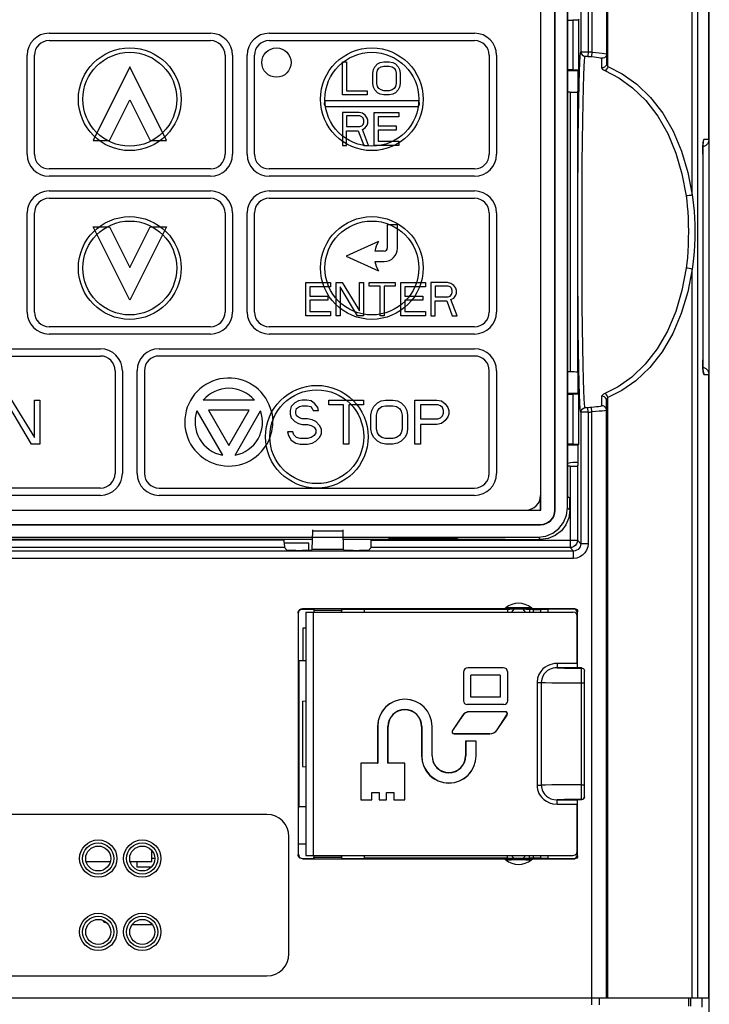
# Model space of a CAD drawing. Extents: x 31 to 410, y 32 to 287.
# Tile 13 of 41: x 93 to 112, y 197 to 224. Entities that reach past the tile are written whole.
import ezdxf

# ---------------------------------------------------------------- set-up
doc = ezdxf.new("R2010")
doc.units = 0
doc.header["$LTSCALE"] = 23.1
doc.layers.get('0').update_dxf_attribs({"linetype": 'CONTINUOUS'})
for name, color, linetype in [('ALL_AXIS', 7, 'CONTINUOUS'), ('ALL_CURVE', 7, 'CONTINUOUS'), ('ALL_FEATURES', 7, 'CONTINUOUS')]:
    doc.layers.add(name, color=color, linetype=linetype)

msp = doc.modelspace()

# ---------------------------------------------------------------- linework, layer by layer
at = {"color": 7, "linetype": 'CONTINUOUS'}
for p, q in [((101.027, 209.931), (100.361, 209.931)), ((101.027, 209.73), (101.027, 209.931)), ((100.867, 207.611), (100.867, 206.721)), ((100.947, 207.611), (100.867, 207.611))]:
    msp.add_line(p, q, dxfattribs=at)
at = {"layer": 'ALL_AXIS', "color": 7, "linetype": 'CONTINUOUS'}
for p, q in [((101.167, 208.131), (101.167, 208.091)), ((101.927, 208.131), (101.927, 208.091)), ((100.747, 201.731), (100.947, 201.731)), ((101.167, 201.331), (101.167, 201.371)), ((101.927, 201.331), (101.927, 201.371)), ((96.827, 201.331), (96.747, 201.331))]:
    msp.add_line(p, q, dxfattribs=at)
for centre, radius, start, end in [((108.347, 210.931), 1.2, 88.7008, 102.2056), ((106.747, 207.971), 0.2, 125.7985, 156.4218), ((106.747, 207.971), 0.2, 23.5782, 54.2015), ((106.747, 201.491), 0.2, 203.5782, 234.2015), ((106.747, 201.491), 0.2, 305.7985, 336.4218), ((95.547, 199.731), 0.16, 213.0244, 260.0755)]:
    msp.add_arc(centre, radius, start, end, dxfattribs=at)
at = {"layer": 'ALL_CURVE', "color": 40, "linetype": 'CONTINUOUS'}
for p, q in [((93.947, 223.831), (98.347, 223.831)), ((93.947, 223.631), (98.347, 223.631)), ((99.947, 223.831), (105.547, 223.831)), ((99.947, 223.631), (105.547, 223.631)), ((93.347, 220.531), (93.347, 223.231)), ((93.547, 220.531), (93.547, 223.231)), ((98.747, 223.231), (98.747, 220.531)), ((98.947, 223.231), (98.947, 220.531)), ((99.347, 220.531), (99.347, 223.231)), ((99.547, 220.531), (99.547, 223.231)), ((105.947, 223.231), (105.947, 220.531)), ((106.147, 223.231), (106.147, 220.531)), ((96.147, 222.911), (95.147, 220.911)), ((97.147, 220.911), (96.147, 222.911)), ((101.947, 222.151), (101.947, 223.051)), ((101.947, 223.051), (102.059, 223.051)), ((102.059, 223.051), (102.059, 222.265)), ((102.772, 222.744), (102.791, 222.84)), ((102.791, 222.84), (102.828, 222.917)), ((102.828, 222.917), (102.903, 222.993)), ((102.884, 222.744), (102.903, 222.821)), ((102.903, 222.993), (102.978, 223.031)), ((102.903, 222.821), (102.941, 222.878)), ((102.941, 222.878), (102.997, 222.917)), ((102.978, 223.031), (103.072, 223.051)), ((102.997, 222.917), (103.072, 222.936)), ((103.072, 223.051), (103.222, 223.051)), ((103.072, 222.936), (103.222, 222.936)), ((103.222, 223.051), (103.316, 223.031)), ((103.222, 222.936), (103.297, 222.917)), ((103.297, 222.917), (103.353, 222.878)), ((103.316, 223.031), (103.391, 222.993)), ((103.353, 222.878), (103.391, 222.821)), ((103.391, 222.993), (103.466, 222.917)), ((103.391, 222.821), (103.409, 222.744)), ((103.466, 222.917), (103.503, 222.84)), ((103.503, 222.84), (103.522, 222.744)), ((102.772, 222.457), (102.772, 222.744)), ((102.884, 222.457), (102.884, 222.744)), ((103.409, 222.744), (103.409, 222.457)), ((103.522, 222.744), (103.522, 222.457)), ((102.791, 222.361), (102.772, 222.457)), ((102.828, 222.285), (102.791, 222.361)), ((102.903, 222.208), (102.828, 222.285)), ((102.903, 222.38), (102.884, 222.457)), ((102.941, 222.323), (102.903, 222.38)), ((102.997, 222.285), (102.941, 222.323)), ((103.072, 222.265), (102.997, 222.285)), ((103.297, 222.285), (103.222, 222.265)), ((103.353, 222.323), (103.297, 222.285)), ((103.391, 222.38), (103.353, 222.323)), ((103.409, 222.457), (103.391, 222.38)), ((103.466, 222.285), (103.391, 222.208)), ((103.503, 222.361), (103.466, 222.285)), ((103.522, 222.457), (103.503, 222.361)), ((95.594, 220.911), (96.147, 222.016)), ((96.147, 222.016), (96.7, 220.911)), ((102.622, 222.151), (101.947, 222.151)), ((102.059, 222.265), (102.622, 222.265)), ((102.622, 222.265), (102.622, 222.151)), ((102.978, 222.17), (102.903, 222.208)), ((103.072, 222.151), (102.978, 222.17)), ((103.222, 222.265), (103.072, 222.265)), ((103.222, 222.151), (103.072, 222.151)), ((103.316, 222.17), (103.222, 222.151)), ((103.391, 222.208), (103.316, 222.17)), ((103.967, 221.991), (101.527, 221.991)), ((101.527, 221.831), (103.967, 221.831)), ((101.947, 221.671), (101.947, 220.771)), ((102.397, 221.671), (101.947, 221.671)), ((102.059, 221.575), (102.059, 221.288)), ((102.416, 221.575), (102.059, 221.575)), ((102.491, 221.651), (102.397, 221.671)), ((102.472, 221.556), (102.416, 221.575)), ((102.509, 221.517), (102.472, 221.556)), ((102.566, 221.594), (102.491, 221.651)), ((102.528, 221.46), (102.509, 221.517)), ((102.622, 221.517), (102.566, 221.594)), ((102.641, 221.46), (102.622, 221.517)), ((102.809, 220.771), (102.809, 221.671)), ((102.809, 221.671), (103.484, 221.671)), ((102.922, 221.556), (102.922, 221.307)), ((103.484, 221.556), (102.922, 221.556)), ((103.484, 221.671), (103.484, 221.556)), ((102.059, 221.288), (102.416, 221.288)), ((102.416, 221.288), (102.472, 221.307)), ((102.472, 221.307), (102.509, 221.345)), ((102.491, 221.211), (102.566, 221.249)), ((102.659, 220.771), (102.491, 221.211)), ((102.509, 221.345), (102.528, 221.402)), ((102.528, 221.402), (102.528, 221.46)), ((102.566, 221.249), (102.622, 221.326)), ((102.622, 221.326), (102.641, 221.383)), ((102.641, 221.383), (102.641, 221.46)), ((102.922, 221.307), (103.409, 221.307)), ((103.409, 221.307), (103.409, 221.192)), ((102.059, 220.771), (102.059, 221.173)), ((102.059, 221.173), (102.378, 221.173)), ((102.378, 221.173), (102.528, 220.77)), ((102.922, 221.192), (102.922, 220.885)), ((103.409, 221.192), (102.922, 221.192)), ((95.147, 220.911), (95.594, 220.911)), ((96.7, 220.911), (97.147, 220.911)), ((101.947, 220.771), (102.059, 220.771)), ((102.528, 220.771), (102.659, 220.771)), ((103.484, 220.771), (102.809, 220.771)), ((102.922, 220.885), (103.484, 220.885)), ((103.484, 220.885), (103.484, 220.771)), ((98.347, 220.131), (93.947, 220.131)), ((105.547, 220.131), (99.947, 220.131)), ((98.347, 219.931), (93.947, 219.931)), ((105.547, 219.931), (99.947, 219.931)), ((93.947, 219.531), (98.347, 219.531)), ((93.947, 219.331), (98.347, 219.331)), ((99.947, 219.531), (105.547, 219.531)), ((99.947, 219.331), (105.547, 219.331)), ((93.347, 216.231), (93.347, 218.931)), ((93.547, 216.231), (93.547, 218.931)), ((98.747, 218.931), (98.747, 216.231)), ((98.947, 218.931), (98.947, 216.231)), ((99.347, 216.231), (99.347, 218.931)), ((99.547, 216.231), (99.547, 218.931)), ((105.947, 218.931), (105.947, 216.231)), ((106.147, 218.931), (106.147, 216.231)), ((96.147, 216.551), (95.147, 218.551)), ((95.147, 218.551), (95.594, 218.551)), ((95.594, 218.551), (96.147, 217.445)), ((96.147, 217.445), (96.7, 218.551)), ((97.147, 218.551), (96.147, 216.551)), ((96.7, 218.551), (97.147, 218.551)), ((103.167, 218.611), (103.167, 217.971)), ((103.447, 218.611), (103.167, 218.611)), ((103.447, 217.971), (103.447, 218.611)), ((102.927, 218.151), (102.047, 217.751)), ((102.047, 217.751), (102.927, 217.351)), ((103.087, 217.891), (102.832, 217.891)), ((102.832, 217.611), (103.087, 217.611)), ((100.947, 216.131), (100.947, 217.031)), ((100.947, 217.031), (101.622, 217.031)), ((101.059, 216.916), (101.059, 216.667)), ((101.622, 216.916), (101.059, 216.916)), ((101.622, 217.031), (101.622, 216.916)), ((101.772, 216.131), (101.772, 217.031)), ((101.772, 217.031), (101.941, 217.031)), ((101.884, 216.916), (101.884, 216.131)), ((102.353, 216.131), (101.884, 216.916)), ((101.941, 217.031), (102.409, 216.265)), ((102.409, 216.265), (102.409, 217.031)), ((102.409, 217.031), (102.522, 217.031)), ((102.522, 217.031), (102.522, 216.131)), ((102.672, 216.935), (102.672, 217.031)), ((102.672, 217.031), (103.384, 217.031)), ((102.972, 216.935), (102.672, 216.935)), ((102.972, 216.131), (102.972, 216.935)), ((103.084, 216.935), (103.084, 216.131)), ((103.384, 216.935), (103.084, 216.935)), ((103.384, 217.031), (103.384, 216.935)), ((103.534, 216.131), (103.534, 217.031)), ((103.534, 217.031), (104.209, 217.031)), ((103.647, 216.916), (103.647, 216.667)), ((104.209, 216.916), (103.647, 216.916)), ((104.209, 217.031), (104.209, 216.916)), ((104.359, 217.031), (104.359, 216.131)), ((104.809, 217.031), (104.359, 217.031)), ((104.472, 216.935), (104.472, 216.648)), ((104.828, 216.935), (104.472, 216.935)), ((104.903, 217.011), (104.809, 217.031)), ((104.884, 216.916), (104.828, 216.935)), ((104.922, 216.877), (104.884, 216.916)), ((104.978, 216.954), (104.903, 217.011)), ((105.034, 216.877), (104.978, 216.954)), ((101.059, 216.667), (101.547, 216.667)), ((101.547, 216.667), (101.547, 216.552)), ((103.647, 216.667), (104.134, 216.667)), ((104.134, 216.667), (104.134, 216.552)), ((104.472, 216.648), (104.828, 216.648)), ((104.828, 216.648), (104.884, 216.667)), ((104.884, 216.667), (104.922, 216.705)), ((104.941, 216.82), (104.922, 216.877)), ((104.922, 216.705), (104.941, 216.762)), ((104.941, 216.762), (104.941, 216.82)), ((104.978, 216.609), (105.034, 216.686)), ((105.053, 216.82), (105.034, 216.877)), ((105.034, 216.686), (105.053, 216.743)), ((105.053, 216.743), (105.053, 216.82)), ((101.059, 216.552), (101.059, 216.245)), ((101.547, 216.552), (101.059, 216.552)), ((103.647, 216.552), (103.647, 216.245)), ((104.134, 216.552), (103.647, 216.552)), ((104.472, 216.131), (104.472, 216.533)), ((104.472, 216.533), (104.791, 216.533)), ((104.791, 216.533), (104.941, 216.131)), ((104.903, 216.571), (104.978, 216.609)), ((105.072, 216.131), (104.903, 216.571)), ((101.622, 216.131), (100.947, 216.131)), ((101.059, 216.245), (101.622, 216.245)), ((101.622, 216.245), (101.622, 216.131)), ((101.884, 216.131), (101.772, 216.131)), ((102.522, 216.131), (102.353, 216.131)), ((103.084, 216.131), (102.972, 216.131)), ((104.209, 216.131), (103.534, 216.131)), ((103.647, 216.245), (104.209, 216.245)), ((104.209, 216.245), (104.209, 216.131)), ((104.359, 216.131), (104.472, 216.131)), ((104.941, 216.131), (105.072, 216.131)), ((98.347, 215.831), (93.947, 215.831)), ((105.547, 215.831), (99.947, 215.831)), ((98.347, 215.631), (93.947, 215.631)), ((105.547, 215.631), (99.947, 215.631)), ((86.747, 215.231), (95.347, 215.231)), ((86.747, 215.031), (95.347, 215.031)), ((96.947, 215.231), (105.547, 215.231)), ((105.547, 215.031), (96.947, 215.031)), ((95.747, 214.631), (95.747, 211.831)), ((95.947, 214.631), (95.947, 211.831)), ((96.347, 211.831), (96.347, 214.631)), ((96.547, 214.631), (96.547, 211.831)), ((105.947, 211.831), (105.947, 214.631)), ((106.147, 214.631), (106.147, 211.831)), ((92.922, 213.831), (93.547, 212.809)), ((93.547, 212.809), (93.547, 213.831)), ((93.547, 213.831), (93.697, 213.831)), ((93.697, 213.831), (93.697, 212.631)), ((99.544, 213.831), (98.149, 213.831)), ((100.647, 213.754), (100.547, 213.652)), ((100.747, 213.805), (100.647, 213.754)), ((100.847, 213.831), (100.747, 213.805)), ((100.972, 213.831), (100.847, 213.831)), ((101.097, 213.805), (100.972, 213.831)), ((101.197, 213.728), (101.097, 213.805)), ((101.272, 213.626), (101.197, 213.728)), ((101.572, 213.703), (101.572, 213.831)), ((101.572, 213.831), (102.522, 213.831)), ((101.972, 213.703), (101.572, 213.703)), ((101.972, 212.631), (101.972, 213.703)), ((102.122, 213.703), (102.122, 212.631)), ((102.522, 213.703), (102.122, 213.703)), ((102.522, 213.831), (102.522, 213.703)), ((102.797, 213.652), (102.897, 213.754)), ((102.897, 213.754), (102.997, 213.805)), ((102.997, 213.805), (103.122, 213.831)), ((103.122, 213.831), (103.322, 213.831)), ((103.322, 213.831), (103.447, 213.805)), ((103.447, 213.805), (103.547, 213.754)), ((103.547, 213.754), (103.647, 213.652)), ((103.922, 212.631), (103.922, 213.831)), ((103.922, 213.831), (104.522, 213.831)), ((104.072, 213.703), (104.072, 213.32)), ((104.547, 213.703), (104.072, 213.703)), ((104.522, 213.831), (104.647, 213.805)), ((104.622, 213.677), (104.547, 213.703)), ((104.647, 213.805), (104.747, 213.728)), ((104.747, 213.728), (104.822, 213.626)), ((93.472, 212.631), (92.847, 213.677)), ((97.978, 213.535), (98.676, 212.327)), ((98.293, 213.551), (98.847, 212.591)), ((99.401, 213.551), (98.293, 213.551)), ((98.847, 212.591), (99.401, 213.551)), ((99.018, 212.327), (99.715, 213.535)), ((100.547, 213.652), (100.522, 213.55)), ((100.522, 213.55), (100.522, 213.448)), ((100.522, 213.448), (100.547, 213.345)), ((100.672, 213.524), (100.697, 213.601)), ((100.672, 213.473), (100.672, 213.524)), ((100.697, 213.397), (100.672, 213.473)), ((100.697, 213.601), (100.772, 213.652)), ((100.772, 213.652), (100.847, 213.677)), ((100.847, 213.677), (100.997, 213.677)), ((100.997, 213.677), (101.072, 213.652)), ((101.072, 213.652), (101.122, 213.601)), ((101.122, 213.601), (101.147, 213.55)), ((101.147, 213.55), (101.297, 213.55)), ((101.297, 213.55), (101.272, 213.626)), ((102.722, 213.422), (102.747, 213.55)), ((102.722, 213.039), (102.722, 213.422)), ((102.747, 213.55), (102.797, 213.652)), ((102.872, 213.422), (102.897, 213.524)), ((102.872, 213.039), (102.872, 213.422)), ((102.897, 213.524), (102.947, 213.601)), ((102.947, 213.601), (103.022, 213.652)), ((103.022, 213.652), (103.122, 213.677)), ((103.122, 213.677), (103.322, 213.677)), ((103.322, 213.677), (103.422, 213.652)), ((103.422, 213.652), (103.497, 213.601)), ((103.497, 213.601), (103.547, 213.524)), ((103.547, 213.524), (103.572, 213.422)), ((103.572, 213.422), (103.572, 213.039)), ((103.647, 213.652), (103.697, 213.55)), ((103.697, 213.55), (103.722, 213.422)), ((103.722, 213.422), (103.722, 213.039)), ((104.672, 213.626), (104.622, 213.677)), ((104.697, 213.55), (104.672, 213.626)), ((104.672, 213.397), (104.697, 213.473)), ((104.697, 213.473), (104.697, 213.55)), ((104.822, 213.626), (104.847, 213.55)), ((104.847, 213.448), (104.822, 213.371)), ((104.847, 213.55), (104.847, 213.448)), ((100.547, 213.345), (100.647, 213.243)), ((100.647, 213.243), (100.747, 213.192)), ((100.772, 213.345), (100.697, 213.397)), ((100.747, 213.192), (100.847, 213.167)), ((100.847, 213.32), (100.772, 213.345)), ((100.997, 213.32), (100.847, 213.32)), ((100.847, 213.167), (100.997, 213.167)), ((101.122, 213.294), (100.997, 213.32)), ((100.997, 213.167), (101.097, 213.141)), ((101.222, 213.243), (101.122, 213.294)), ((101.322, 213.141), (101.222, 213.243)), ((104.072, 213.32), (104.547, 213.32)), ((104.072, 213.167), (104.072, 212.631)), ((104.522, 213.167), (104.072, 213.167)), ((104.647, 213.192), (104.522, 213.167)), ((104.547, 213.32), (104.622, 213.345)), ((104.622, 213.345), (104.672, 213.397)), ((104.747, 213.269), (104.647, 213.192)), ((104.822, 213.371), (104.747, 213.269)), ((100.447, 212.962), (100.472, 212.86)), ((100.597, 212.962), (100.447, 212.962)), ((100.622, 212.886), (100.597, 212.962)), ((100.697, 212.809), (100.622, 212.886)), ((101.097, 213.141), (101.172, 213.09)), ((101.172, 213.09), (101.222, 213.014)), ((101.222, 212.937), (101.172, 212.86)), ((101.222, 213.014), (101.222, 212.937)), ((101.372, 213.039), (101.322, 213.141)), ((101.322, 212.809), (101.372, 212.911)), ((101.372, 212.911), (101.372, 213.039)), ((102.747, 212.911), (102.722, 213.039)), ((102.797, 212.809), (102.747, 212.911)), ((102.897, 212.937), (102.872, 213.039)), ((102.947, 212.86), (102.897, 212.937)), ((103.547, 212.937), (103.497, 212.86)), ((103.572, 213.039), (103.547, 212.937)), ((103.697, 212.911), (103.647, 212.809)), ((103.722, 213.039), (103.697, 212.911)), ((93.697, 212.631), (93.472, 212.631)), ((100.472, 212.86), (100.547, 212.733)), ((100.547, 212.733), (100.672, 212.656)), ((100.672, 212.656), (100.797, 212.631)), ((100.797, 212.784), (100.697, 212.809)), ((100.997, 212.784), (100.797, 212.784)), ((100.797, 212.631), (100.997, 212.631)), ((101.097, 212.809), (100.997, 212.784)), ((100.997, 212.631), (101.122, 212.656)), ((101.172, 212.86), (101.097, 212.809)), ((101.122, 212.656), (101.222, 212.707)), ((101.222, 212.707), (101.322, 212.809)), ((102.122, 212.631), (101.972, 212.631)), ((102.897, 212.707), (102.797, 212.809)), ((102.997, 212.656), (102.897, 212.707)), ((103.022, 212.809), (102.947, 212.86)), ((103.122, 212.631), (102.997, 212.656)), ((103.122, 212.784), (103.022, 212.809)), ((103.322, 212.784), (103.122, 212.784)), ((103.322, 212.631), (103.122, 212.631)), ((103.422, 212.809), (103.322, 212.784)), ((103.447, 212.656), (103.322, 212.631)), ((103.497, 212.86), (103.422, 212.809)), ((103.547, 212.707), (103.447, 212.656)), ((103.647, 212.809), (103.547, 212.707)), ((104.072, 212.631), (103.922, 212.631)), ((95.347, 211.431), (86.747, 211.431)), ((96.947, 211.431), (105.547, 211.431)), ((95.347, 211.231), (86.747, 211.231)), ((105.547, 211.231), (96.947, 211.231))]:
    msp.add_line(p, q, dxfattribs=at)
for points in [[(101.468, 221.965), (101.467, 221.964), (101.465, 221.962), (101.464, 221.96), (101.462, 221.958), (101.461, 221.956), (101.46, 221.954), (101.459, 221.952), (101.457, 221.95), (101.456, 221.948), (101.455, 221.946), (101.454, 221.944), (101.453, 221.942), (101.452, 221.94), (101.452, 221.938), (101.451, 221.936), (101.45, 221.934), (101.45, 221.932), (101.449, 221.929), (101.449, 221.927), (101.448, 221.925), (101.448, 221.923), (101.447, 221.921), (101.447, 221.918), (101.447, 221.916), (101.447, 221.914), (101.447, 221.912), (101.447, 221.909), (101.447, 221.907), (101.447, 221.905), (101.447, 221.903), (101.447, 221.901), (101.448, 221.898), (101.448, 221.896), (101.449, 221.894), (101.449, 221.892), (101.45, 221.89), (101.45, 221.887), (101.451, 221.885), (101.452, 221.883), (101.452, 221.881), (101.453, 221.879), (101.454, 221.877), (101.455, 221.875), (101.456, 221.873), (101.457, 221.871), (101.458, 221.869), (101.46, 221.867), (101.461, 221.865), (101.462, 221.863), (101.464, 221.862), (101.465, 221.86), (101.467, 221.858), (101.468, 221.856), (101.47, 221.855), (101.471, 221.853), (101.473, 221.851), (101.475, 221.85), (101.477, 221.848), (101.478, 221.847), (101.48, 221.846)], [(104.013, 221.846), (104.015, 221.847), (104.017, 221.848), (104.019, 221.85), (104.021, 221.851), (104.022, 221.853), (104.024, 221.855), (104.026, 221.856), (104.027, 221.858), (104.029, 221.86), (104.03, 221.862), (104.031, 221.863), (104.033, 221.865), (104.034, 221.867), (104.035, 221.869), (104.036, 221.871), (104.037, 221.873), (104.038, 221.875), (104.039, 221.877), (104.04, 221.879), (104.041, 221.881), (104.042, 221.883), (104.043, 221.885), (104.043, 221.887), (104.044, 221.89), (104.045, 221.892), (104.045, 221.894), (104.045, 221.896), (104.046, 221.898), (104.046, 221.901), (104.046, 221.903), (104.047, 221.905), (104.047, 221.907), (104.047, 221.909), (104.047, 221.912), (104.047, 221.914), (104.047, 221.916), (104.046, 221.918), (104.046, 221.921), (104.046, 221.923), (104.045, 221.925), (104.045, 221.927), (104.045, 221.929), (104.044, 221.932), (104.043, 221.934), (104.043, 221.936), (104.042, 221.938), (104.041, 221.94), (104.04, 221.942), (104.039, 221.944), (104.038, 221.946), (104.037, 221.948), (104.036, 221.95), (104.035, 221.952), (104.034, 221.954), (104.032, 221.956), (104.031, 221.958), (104.03, 221.96), (104.028, 221.962), (104.027, 221.964), (104.025, 221.965)], [(100.016, 213.499), (100.019, 213.488), (100.021, 213.477), (100.024, 213.466), (100.026, 213.455), (100.028, 213.444), (100.03, 213.433), (100.031, 213.422), (100.033, 213.411), (100.035, 213.401), (100.036, 213.39), (100.038, 213.379), (100.039, 213.369), (100.04, 213.358), (100.041, 213.347), (100.042, 213.337), (100.043, 213.326), (100.044, 213.316), (100.045, 213.305), (100.045, 213.295), (100.046, 213.284), (100.046, 213.274)], [(99.967, 212.801), (99.963, 212.791), (99.96, 212.781), (99.956, 212.772), (99.952, 212.762), (99.947, 212.752), (99.943, 212.743), (99.939, 212.733), (99.934, 212.723), (99.93, 212.713), (99.925, 212.704), (99.92, 212.694), (99.915, 212.684), (99.91, 212.675), (99.905, 212.665), (99.9, 212.655), (99.895, 212.646), (99.889, 212.636), (99.884, 212.626), (99.878, 212.617), (99.872, 212.607), (99.866, 212.598)]]:
    msp.add_lwpolyline(points, dxfattribs=at)
msp.add_circle((100.147, 223.031), 0.4, dxfattribs=at)
for centre, radius, start, end in [((93.947, 223.231), 0.6, 90, 180), ((93.947, 223.231), 0.4, 90, 180), ((98.347, 223.231), 0.6, 0, 90), ((98.347, 223.231), 0.4, 0, 90), ((99.947, 223.231), 0.6, 90, 180), ((99.947, 223.231), 0.4, 90, 180), ((105.547, 223.231), 0.6, 0, 90), ((105.547, 223.231), 0.4, 0, 90), ((101.527, 221.911), 0.08, 90, 136.8189), ((101.527, 221.911), 0.08, 234.4163, 270), ((103.967, 221.911), 0.08, 43.1811, 90), ((103.967, 221.911), 0.08, 270, 305.5837), ((93.947, 220.531), 0.6, 180, 270), ((93.947, 220.531), 0.4, 180, 270), ((98.347, 220.531), 0.6, 270, 360), ((98.347, 220.531), 0.4, 270, 360), ((99.947, 220.531), 0.6, 180, 270), ((99.947, 220.531), 0.4, 180, 270), ((105.547, 220.531), 0.6, 270, 360), ((105.547, 220.531), 0.4, 270, 360), ((93.947, 218.931), 0.6, 90, 180), ((93.947, 218.931), 0.4, 90, 180), ((98.347, 218.931), 0.6, 0, 90), ((98.347, 218.931), 0.4, 0, 90), ((99.947, 218.931), 0.6, 90, 180), ((99.947, 218.931), 0.4, 90, 180), ((105.547, 218.931), 0.6, 0, 90), ((105.547, 218.931), 0.4, 0, 90), ((103.62, 217.751), 0.8, 150, 169.9213), ((103.087, 217.971), 0.36, 270, 360), ((103.087, 217.971), 0.08, 270, 360), ((103.62, 217.751), 0.8, 190.0787, 210), ((93.947, 216.231), 0.6, 180, 270), ((93.947, 216.231), 0.4, 180, 270), ((98.347, 216.231), 0.6, 270, 360), ((98.347, 216.231), 0.4, 270, 360), ((99.947, 216.231), 0.6, 180, 270), ((99.947, 216.231), 0.4, 180, 270), ((105.547, 216.231), 0.6, 270, 360), ((105.547, 216.231), 0.4, 270, 360), ((95.347, 214.631), 0.6, 0, 90), ((95.347, 214.631), 0.4, 0, 90), ((96.947, 214.631), 0.6, 90, 180), ((96.947, 214.631), 0.4, 90, 180), ((105.547, 214.631), 0.6, 0, 90), ((105.547, 214.631), 0.4, 0, 90), ((98.847, 213.231), 1.2, 12.9078, 328.1675), ((98.847, 213.231), 0.92, 40.7057, 139.2943), ((98.847, 213.231), 0.92, 160.7057, 259.2943), ((98.847, 213.231), 0.92, 280.7057, 19.2943), ((98.847, 213.231), 1.2, 339.007, 2.0683), ((95.347, 211.831), 0.6, 270, 360), ((95.347, 211.831), 0.4, 270, 360), ((96.947, 211.831), 0.6, 180, 270), ((96.947, 211.831), 0.4, 180, 270), ((105.547, 211.831), 0.6, 270, 360), ((105.547, 211.831), 0.4, 270, 360)]:
    msp.add_arc(centre, radius, start, end, dxfattribs=at)
at = {"layer": 'ALL_FEATURES', "color": 7, "linetype": 'CONTINUOUS'}
for p, q in [((107.35, 210.827), (107.35, 245.234)), ((107.736, 210.831), (107.736, 245.231)), ((107.747, 210.831), (107.747, 245.231)), ((108.083, 210.895), (108.083, 245.166)), ((109.147, 245.211), (109.147, 223.001)), ((111.936, 220.931), (111.936, 245.347)), ((111.947, 156.531), (111.947, 245.347)), ((108.094, 211.205), (108.094, 225.656)), ((108.394, 224.19), (108.23, 224.19)), ((108.373, 224.211), (108.394, 224.19)), ((108.394, 222.832), (108.394, 224.19)), ((108.094, 222.811), (108.373, 222.811)), ((108.23, 222.832), (108.394, 222.832)), ((108.373, 222.811), (108.394, 222.832)), ((108.373, 222.251), (108.373, 222.811)), ((108.15, 222.225), (108.094, 222.225)), ((108.35, 222.228), (108.373, 222.251)), ((111.947, 221.331), (111.936, 221.33)), ((111.767, 220.531), (111.767, 214.931)), ((108.15, 214.597), (108.094, 214.597)), ((108.35, 214.593), (108.34, 214.594)), ((108.373, 214.57), (108.35, 214.593)), ((108.373, 214.011), (108.373, 214.57)), ((111.936, 197.531), (111.936, 214.531)), ((108.373, 214.011), (108.094, 214.011)), ((108.394, 213.99), (108.23, 213.99)), ((108.373, 214.011), (108.394, 213.99)), ((108.394, 212.632), (108.394, 213.99)), ((111.947, 214.131), (111.936, 214.131)), ((109.147, 197.531), (109.147, 213.821)), ((108.094, 212.611), (108.373, 212.611)), ((108.23, 212.632), (108.394, 212.632)), ((108.373, 212.611), (108.394, 212.632)), ((108.373, 212.051), (108.373, 212.611)), ((108.15, 212.025), (108.094, 212.025)), ((108.35, 212.028), (108.373, 212.051)), ((107.347, 210.831), (107.347, 211.231)), ((108.094, 211.205), (108.147, 211.152)), ((108.147, 210.83), (108.147, 211.152)), ((84.943, 210.827), (107.35, 210.827)), ((106.947, 210.831), (107.347, 210.831)), ((107.35, 210.827), (107.347, 210.831)), ((84.947, 210.441), (107.347, 210.441)), ((84.947, 210.431), (107.347, 210.431)), ((101.124, 209.762), (101.14, 210.264)), ((101.954, 210.264), (101.969, 209.762)), ((85.011, 210.095), (107.283, 210.095)), ((101.133, 210.032), (91.161, 210.032)), ((100.361, 209.946), (100.361, 210.032)), ((106.384, 210.032), (101.961, 210.032)), ((103.212, 210.037), (103.214, 210.056)), ((103.212, 210.037), (105.081, 210.037)), ((103.214, 210.056), (105.08, 210.056)), ((105.08, 210.056), (105.081, 210.037)), ((106.384, 210.032), (106.387, 210.031)), ((106.387, 210.031), (107.347, 210.031)), ((100.439, 209.732), (100.364, 209.807)), ((100.679, 209.728), (100.855, 209.728)), ((101.124, 209.762), (101.095, 209.732)), ((101.124, 209.762), (101.969, 209.762)), ((101.999, 209.732), (101.969, 209.762)), ((102.239, 209.728), (102.415, 209.728)), ((102.729, 209.807), (102.655, 209.732)), ((106.32, 208.14), (100.857, 208.14)), ((100.867, 208.131), (101.167, 208.131)), ((100.947, 208.051), (100.947, 201.411)), ((100.947, 208.051), (108.227, 208.051)), ((101.167, 208.131), (101.167, 208.091)), ((101.927, 208.131), (101.911, 208.132)), ((101.927, 208.131), (101.927, 208.091)), ((101.927, 208.131), (102.536, 208.131)), ((102.547, 208.12), (102.536, 208.131)), ((102.547, 208.051), (102.547, 208.12)), ((106.449, 208.12), (102.547, 208.12)), ((106.449, 208.12), (106.457, 208.129)), ((106.449, 208.12), (106.449, 208.051)), ((106.956, 208.13), (106.507, 208.13)), ((107.045, 208.12), (107.036, 208.129)), ((107.045, 208.12), (107.045, 208.051)), ((107.147, 208.12), (107.045, 208.12)), ((108.277, 208.14), (107.173, 208.14)), ((107.347, 208.124), (107.347, 208.051)), ((108.264, 208.128), (107.547, 208.128)), ((108.344, 207.941), (108.344, 208.048)), ((108.357, 206.529), (108.357, 208.06)), ((100.737, 208.02), (100.737, 201.441)), ((100.747, 206.74), (100.747, 208.011)), ((108.347, 206.649), (108.347, 207.931)), ((100.766, 206.721), (100.747, 206.74)), ((100.766, 202.74), (100.766, 206.721)), ((100.947, 206.721), (100.766, 206.721)), ((106.327, 206.534), (105.367, 206.534)), ((108.35, 206.527), (108.349, 206.529)), ((108.467, 206.527), (108.35, 206.527)), ((108.467, 206.527), (108.507, 206.516)), ((108.547, 203.014), (108.547, 206.447)), ((105.243, 206.411), (105.243, 205.631)), ((105.45, 205.734), (105.45, 206.327)), ((106.243, 206.327), (105.45, 206.327)), ((106.243, 206.327), (106.243, 205.734)), ((106.45, 205.631), (106.45, 206.411)), ((100.856, 205.625), (100.947, 205.634)), ((106.243, 205.734), (105.45, 205.734)), ((100.854, 205.625), (100.856, 205.625)), ((100.854, 205.625), (100.854, 203.837)), ((106.347, 205.527), (105.347, 205.527)), ((105.214, 205.226), (104.943, 204.82)), ((105.217, 205.224), (104.946, 204.818)), ((106.384, 205.334), (105.417, 205.334)), ((106.384, 205.331), (105.417, 205.331)), ((106.159, 204.837), (106.43, 205.244)), ((106.162, 204.836), (106.433, 205.242)), ((102.903, 204.931), (102.903, 203.934)), ((102.907, 204.931), (102.907, 203.931)), ((103.187, 203.931), (103.187, 204.931)), ((103.19, 203.934), (103.19, 204.931)), ((104.103, 204.931), (104.103, 204.131)), ((104.107, 204.931), (104.107, 204.131)), ((104.387, 204.131), (104.387, 204.931)), ((104.39, 204.131), (104.39, 204.931)), ((104.993, 204.731), (105.96, 204.731)), ((105.96, 204.727), (104.993, 204.727)), ((105.303, 204.534), (105.303, 204.131)), ((105.303, 204.534), (105.307, 204.531)), ((105.59, 204.534), (105.303, 204.534)), ((105.307, 204.531), (105.307, 204.131)), ((105.587, 204.531), (105.307, 204.531)), ((105.59, 204.534), (105.587, 204.531)), ((105.587, 204.131), (105.587, 204.531)), ((105.59, 204.131), (105.59, 204.534)), ((100.856, 203.836), (100.854, 203.837)), ((100.856, 203.836), (100.947, 203.827)), ((102.443, 203.934), (102.443, 202.927)), ((102.443, 203.934), (102.447, 203.931)), ((102.903, 203.934), (102.443, 203.934)), ((102.447, 203.931), (102.447, 202.931)), ((102.907, 203.931), (102.447, 203.931)), ((102.903, 203.934), (102.907, 203.931)), ((103.19, 203.934), (103.187, 203.931)), ((103.647, 203.931), (103.187, 203.931)), ((103.65, 203.934), (103.19, 203.934)), ((103.65, 203.934), (103.647, 203.931)), ((103.647, 202.931), (103.647, 203.931)), ((103.65, 202.927), (103.65, 203.934)), ((102.747, 202.931), (102.747, 203.131)), ((102.75, 203.127), (102.747, 203.131)), ((102.747, 203.131), (102.947, 203.131)), ((102.75, 202.927), (102.75, 203.127)), ((102.75, 203.127), (102.943, 203.127)), ((102.943, 203.127), (102.947, 203.131)), ((102.943, 203.127), (102.943, 202.927)), ((102.947, 203.131), (102.947, 202.931)), ((103.147, 202.931), (103.147, 203.131)), ((103.15, 203.127), (103.147, 203.131)), ((103.147, 203.131), (103.347, 203.131)), ((103.15, 202.927), (103.15, 203.127)), ((103.15, 203.127), (103.343, 203.127)), ((103.343, 203.127), (103.347, 203.131)), ((103.343, 203.127), (103.343, 202.927)), ((103.347, 203.131), (103.347, 202.931)), ((100.747, 202.721), (100.766, 202.74)), ((100.747, 201.451), (100.747, 202.721)), ((100.947, 202.74), (100.766, 202.74)), ((102.443, 202.927), (102.447, 202.931)), ((102.443, 202.927), (102.75, 202.927)), ((102.447, 202.931), (102.747, 202.931)), ((102.75, 202.927), (102.747, 202.931)), ((102.943, 202.927), (102.947, 202.931)), ((102.943, 202.927), (103.15, 202.927)), ((102.947, 202.931), (103.147, 202.931)), ((103.15, 202.927), (103.147, 202.931)), ((103.343, 202.927), (103.347, 202.931)), ((103.343, 202.927), (103.65, 202.927)), ((103.347, 202.931), (103.647, 202.931)), ((103.65, 202.927), (103.647, 202.931)), ((108.347, 201.531), (108.347, 202.813)), ((108.35, 202.934), (108.349, 202.933)), ((108.467, 202.934), (108.35, 202.934)), ((108.357, 201.401), (108.357, 202.933)), ((99.887, 202.531), (91.887, 202.531)), ((100.487, 198.731), (100.487, 201.931)), ((96.747, 201.251), (96.747, 201.544)), ((100.947, 201.411), (108.227, 201.411)), ((101.167, 201.331), (101.167, 201.371)), ((101.927, 201.331), (101.927, 201.371)), ((102.547, 201.341), (102.536, 201.331)), ((102.547, 201.341), (102.547, 201.411)), ((106.449, 201.341), (102.547, 201.341)), ((106.449, 201.341), (106.449, 201.411)), ((106.449, 201.341), (106.457, 201.333)), ((107.045, 201.341), (107.036, 201.333)), ((107.045, 201.341), (107.045, 201.411)), ((107.147, 201.341), (107.045, 201.341)), ((107.347, 201.411), (107.347, 201.337)), ((108.344, 201.413), (108.344, 201.52)), ((94.958, 201.251), (95.615, 201.251)), ((96.158, 201.251), (96.747, 201.251)), ((96.347, 201.091), (96.347, 201.251)), ((96.724, 201.091), (96.347, 201.091)), ((100.857, 201.321), (106.32, 201.321)), ((100.867, 201.331), (101.167, 201.331)), ((101.167, 201.331), (101.182, 201.329)), ((101.927, 201.331), (102.536, 201.331)), ((106.987, 201.331), (106.537, 201.331)), ((107.173, 201.321), (108.277, 201.321)), ((107.547, 201.333), (108.264, 201.333)), ((96.215, 199.531), (96.747, 199.531)), ((96.747, 199.531), (96.747, 199.544)), ((91.887, 198.131), (99.887, 198.131)), ((71.074, 197.531), (111.936, 197.531)), ((108.947, 197.531), (108.947, 197.345)), ((111.747, 197.531), (111.747, 197.28))]:
    msp.add_line(p, q, dxfattribs=at)
at = {"layer": 'ALL_FEATURES', "color": 9, "linetype": 'CONTINUOUS'}
for p, q in [((108.443, 245.211), (108.443, 223.322)), ((108.643, 245.211), (108.643, 223.32)), ((108.747, 245.211), (108.747, 223.313)), ((109.183, 222.922), (109.183, 245.198)), ((111.479, 219.421), (111.479, 241.731)), ((111.634, 197.531), (111.634, 241.731)), ((108.23, 224.19), (108.23, 222.832)), ((108.643, 223.32), (108.636, 223.2)), ((108.747, 223.313), (108.737, 223.193)), ((109.01, 223.148), (109.01, 222.889)), ((108.15, 222.225), (108.15, 214.597)), ((108.35, 222.228), (108.35, 214.593)), ((111.774, 220.792), (111.771, 220.729)), ((111.936, 220.931), (111.795, 220.931)), ((111.767, 220.531), (111.767, 214.931)), ((111.767, 220.531), (111.767, 220.531)), ((111.479, 197.531), (111.479, 217.401)), ((111.767, 214.931), (111.767, 214.931)), ((111.771, 214.731), (111.774, 214.669)), ((111.795, 214.531), (111.936, 214.531)), ((108.23, 213.99), (108.23, 212.632)), ((109.01, 213.933), (109.01, 213.673)), ((109.183, 197.531), (109.183, 213.899)), ((108.443, 213.499), (108.443, 209.914)), ((108.643, 213.501), (108.636, 213.621)), ((108.643, 213.501), (108.643, 209.914)), ((108.747, 213.508), (108.737, 213.628)), ((108.747, 197.345), (108.747, 213.508)), ((108.15, 212.025), (108.15, 209.807)), ((108.35, 212.028), (108.35, 210.007)), ((107.736, 210.831), (107.747, 210.831)), ((108.147, 210.83), (108.083, 210.895)), ((101.14, 210.264), (101.954, 210.264)), ((107.347, 210.441), (107.347, 210.431)), ((100.361, 210.007), (91.933, 210.007)), ((102.733, 210.007), (108.35, 210.007)), ((107.347, 210.031), (107.283, 210.095)), ((108.443, 209.914), (108.35, 210.007)), ((108.243, 209.714), (83.45, 209.714)), ((100.364, 209.807), (91.929, 209.807)), ((108.15, 209.807), (102.729, 209.807)), ((108.243, 209.714), (108.15, 209.807)), ((108.243, 209.514), (108.243, 209.714)), ((108.643, 209.914), (108.443, 209.914)), ((108.243, 209.514), (83.45, 209.514)), ((100.867, 208.131), (100.857, 208.14)), ((101.147, 208.051), (101.147, 201.411)), ((101.927, 208.091), (101.167, 208.091)), ((107.147, 208.12), (107.147, 208.051)), ((107.547, 208.128), (107.547, 208.051)), ((108.277, 208.14), (108.264, 208.128)), ((108.357, 208.06), (108.344, 208.048)), ((100.747, 208.011), (100.737, 208.02)), ((107.797, 206.649), (107.797, 206.529)), ((108.347, 206.649), (107.797, 206.649)), ((108.349, 206.529), (107.797, 206.529)), ((108.298, 206.521), (108.467, 206.52)), ((108.467, 206.52), (108.467, 206.527)), ((107.251, 206.131), (107.251, 203.33)), ((107.251, 206.131), (107.367, 206.131)), ((107.367, 206.131), (107.367, 203.33)), ((108.461, 203.341), (108.461, 206.12)), ((108.461, 206.12), (108.547, 206.12)), ((100.856, 205.625), (100.856, 203.836)), ((105.214, 205.226), (105.217, 205.224)), ((105.417, 205.334), (105.417, 205.331)), ((106.384, 205.334), (106.384, 205.331)), ((106.433, 205.242), (106.43, 205.244)), ((102.903, 204.931), (102.907, 204.931)), ((103.19, 204.931), (103.187, 204.931)), ((104.103, 204.931), (104.107, 204.931)), ((104.39, 204.931), (104.387, 204.931)), ((106.162, 204.836), (106.159, 204.837)), ((104.943, 204.82), (104.946, 204.818)), ((104.993, 204.727), (104.993, 204.731)), ((105.96, 204.727), (105.96, 204.731)), ((104.103, 204.131), (104.107, 204.131)), ((104.39, 204.131), (104.387, 204.131)), ((105.303, 204.131), (105.307, 204.131)), ((105.59, 204.131), (105.587, 204.131)), ((107.251, 203.33), (107.367, 203.33)), ((108.461, 203.341), (108.547, 203.341)), ((107.797, 202.813), (107.797, 202.933)), ((107.797, 202.933), (108.349, 202.933)), ((107.797, 202.813), (108.347, 202.813)), ((108.467, 202.934), (108.467, 202.941)), ((100.737, 201.441), (100.747, 201.451)), ((101.167, 201.371), (101.927, 201.371)), ((107.147, 201.411), (107.147, 201.341)), ((107.547, 201.411), (107.547, 201.333)), ((108.357, 201.401), (108.344, 201.413)), ((100.857, 201.321), (100.867, 201.331)), ((108.277, 201.321), (108.264, 201.333)), ((111.38, 197.531), (111.38, 197.309)), ((111.43, 197.531), (111.43, 197.308))]:
    msp.add_line(p, q, dxfattribs=at)
at = {"layer": 'ALL_FEATURES', "color": 7, "linetype": 'CONTINUOUS'}
for points in [[(108.094, 224.191), (108.13, 224.19), (108.178, 224.19), (108.23, 224.19)], [(108.23, 222.832), (108.178, 222.831), (108.13, 222.831), (108.094, 222.831)], [(108.15, 222.225), (108.211, 222.225), (108.267, 222.225), (108.311, 222.226), (108.34, 222.227), (108.35, 222.228)], [(111.767, 220.531), (111.768, 220.604), (111.769, 220.666), (111.771, 220.721), (111.773, 220.766), (111.775, 220.803), (111.778, 220.832), (111.78, 220.853), (111.781, 220.865), (111.782, 220.868)], [(111.936, 220.931), (111.927, 220.869), (111.898, 220.813), (111.854, 220.769), (111.798, 220.74), (111.771, 220.736)], [(111.782, 214.593), (111.782, 214.593), (111.781, 214.6), (111.779, 214.615), (111.777, 214.638), (111.774, 214.668), (111.772, 214.706), (111.77, 214.752), (111.769, 214.806), (111.768, 214.867), (111.767, 214.931)], [(108.34, 214.594), (108.311, 214.595), (108.267, 214.596), (108.211, 214.596), (108.15, 214.597)], [(111.771, 214.725), (111.798, 214.721), (111.854, 214.692), (111.898, 214.648), (111.927, 214.592), (111.936, 214.531)], [(108.094, 213.991), (108.13, 213.99), (108.178, 213.99), (108.23, 213.99)], [(108.23, 212.632), (108.178, 212.631), (108.13, 212.631), (108.094, 212.631)], [(108.15, 212.025), (108.211, 212.025), (108.267, 212.025), (108.311, 212.026), (108.34, 212.027), (108.35, 212.028)], [(107.283, 210.095), (107.49, 210.122), (107.683, 210.202), (107.848, 210.329), (107.975, 210.495), (108.055, 210.688), (108.083, 210.895)], [(108.147, 210.83), (108.12, 210.623), (108.04, 210.43), (107.913, 210.265), (107.747, 210.138), (107.554, 210.058), (107.347, 210.031)], [(101.14, 210.264), (101.14, 210.279), (101.141, 210.288), (101.141, 210.291)], [(101.952, 210.291), (101.953, 210.288), (101.954, 210.279), (101.954, 210.264)], [(100.361, 209.946), (100.361, 209.891), (100.362, 209.847), (100.363, 209.818), (100.364, 209.807)], [(102.729, 209.807), (102.73, 209.818), (102.731, 209.847), (102.732, 209.891), (102.733, 209.946), (102.733, 210.032)], [(100.679, 209.728), (100.606, 209.728), (100.539, 209.729), (100.486, 209.73), (100.452, 209.731), (100.439, 209.732)], [(101.095, 209.732), (101.082, 209.731), (101.048, 209.73), (100.995, 209.729), (100.928, 209.728), (100.855, 209.728)], [(102.239, 209.728), (102.165, 209.728), (102.099, 209.729), (102.046, 209.73), (102.011, 209.731), (101.999, 209.732)], [(102.655, 209.732), (102.642, 209.731), (102.607, 209.73), (102.554, 209.729), (102.488, 209.728), (102.415, 209.728)], [(100.737, 208.02), (100.743, 208.057), (100.76, 208.091), (100.786, 208.117), (100.82, 208.134), (100.857, 208.14)], [(100.747, 208.011), (100.753, 208.048), (100.77, 208.081), (100.796, 208.108), (100.83, 208.125), (100.867, 208.131)], [(106.32, 208.14), (106.36, 208.147), (106.396, 208.167)], [(106.457, 208.129), (106.464, 208.129), (106.481, 208.129), (106.507, 208.13)], [(106.956, 208.13), (106.987, 208.13), (107.013, 208.129), (107.03, 208.129), (107.036, 208.129)], [(107.098, 208.167), (107.133, 208.147), (107.173, 208.14)], [(107.147, 208.12), (107.209, 208.12), (107.264, 208.121), (107.309, 208.122), (107.337, 208.123), (107.347, 208.124)], [(107.347, 208.124), (107.357, 208.125), (107.385, 208.126), (107.429, 208.127), (107.485, 208.128), (107.547, 208.128)], [(108.347, 207.931), (108.331, 207.991), (108.287, 208.034), (108.227, 208.051)], [(108.344, 208.048), (108.338, 208.078), (108.321, 208.104), (108.295, 208.122), (108.264, 208.128)], [(108.277, 208.14), (108.307, 208.134), (108.333, 208.117), (108.351, 208.091), (108.357, 208.06)], [(108.347, 206.649), (108.347, 206.589), (108.348, 206.545), (108.349, 206.529)], [(108.507, 206.516), (108.536, 206.487), (108.547, 206.447)], [(108.547, 203.014), (108.536, 202.974), (108.507, 202.945), (108.467, 202.934)], [(108.349, 202.933), (108.348, 202.916), (108.347, 202.872), (108.347, 202.813)], [(100.857, 201.321), (100.82, 201.327), (100.786, 201.344), (100.76, 201.37), (100.743, 201.404), (100.737, 201.441)], [(100.747, 201.451), (100.753, 201.414), (100.77, 201.38), (100.796, 201.354), (100.83, 201.336), (100.867, 201.331)], [(107.347, 201.338), (107.337, 201.339), (107.309, 201.34), (107.264, 201.34), (107.209, 201.341), (107.147, 201.341)], [(107.547, 201.333), (107.485, 201.334), (107.429, 201.334), (107.385, 201.335), (107.357, 201.336), (107.347, 201.337)], [(108.227, 201.411), (108.287, 201.427), (108.331, 201.471), (108.347, 201.531)], [(108.264, 201.333), (108.295, 201.339), (108.321, 201.357), (108.338, 201.383), (108.344, 201.413)], [(108.357, 201.401), (108.351, 201.37), (108.333, 201.344), (108.307, 201.327), (108.277, 201.321)], [(106.396, 201.294), (106.36, 201.314), (106.32, 201.321)], [(106.537, 201.331), (106.507, 201.331), (106.481, 201.332), (106.464, 201.332), (106.457, 201.333)], [(107.036, 201.333), (107.03, 201.332), (107.013, 201.332), (106.987, 201.331)], [(107.173, 201.321), (107.133, 201.314), (107.098, 201.294)]]:
    msp.add_lwpolyline(points, dxfattribs=at)
at = {"layer": 'ALL_FEATURES', "color": 9, "linetype": 'CONTINUOUS'}
for points in [[(108.408, 222.789), (108.418, 223.034), (108.427, 223.194), (108.436, 223.285), (108.443, 223.322)], [(108.443, 223.322), (108.451, 223.322), (108.471, 223.323), (108.503, 223.323), (108.544, 223.322), (108.592, 223.321), (108.643, 223.32)], [(108.443, 223.322), (108.452, 223.277), (108.477, 223.239), (108.514, 223.213), (108.558, 223.202)], [(108.558, 213.619), (108.551, 213.652), (108.543, 213.73), (108.534, 213.871), (108.525, 214.088), (108.516, 214.394), (108.506, 214.793), (108.498, 215.274), (108.491, 215.812), (108.485, 216.396), (108.481, 217.022), (108.479, 217.675), (108.478, 218.343), (108.478, 219.011), (108.48, 219.669), (108.484, 220.301), (108.49, 220.895), (108.496, 221.443), (108.505, 221.935), (108.514, 222.353), (108.523, 222.682), (108.533, 222.921), (108.542, 223.078), (108.551, 223.166), (108.558, 223.202)], [(108.558, 223.202), (108.561, 223.203), (108.569, 223.203), (108.581, 223.203), (108.597, 223.202), (108.616, 223.202), (108.636, 223.2)], [(108.636, 223.2), (108.687, 223.197), (108.737, 223.193)], [(108.737, 223.193), (108.808, 223.187), (108.874, 223.179), (108.93, 223.171), (108.974, 223.163), (109.001, 223.155), (109.01, 223.148)], [(108.747, 223.313), (108.85, 223.306), (108.947, 223.298), (109.03, 223.29), (109.093, 223.282), (109.133, 223.274), (109.147, 223.267)], [(109.147, 223.267), (109.14, 223.227), (109.12, 223.191), (109.089, 223.165), (109.051, 223.15), (109.01, 223.148)], [(109.147, 223.001), (109.14, 222.963), (109.12, 222.929), (109.089, 222.904), (109.051, 222.89), (109.01, 222.889)], [(109.01, 222.889), (109.017, 222.869), (109.036, 222.849), (109.065, 222.829), (109.099, 222.812)], [(109.183, 222.922), (109.168, 222.885), (109.148, 222.852), (109.124, 222.827), (109.099, 222.812)], [(109.099, 222.812), (109.476, 222.619), (109.857, 222.346), (110.219, 221.994), (110.54, 221.574), (110.814, 221.095), (111.035, 220.565), (111.202, 219.994), (111.316, 219.396)], [(109.147, 223.001), (109.15, 222.981), (109.158, 222.96), (109.169, 222.94), (109.183, 222.922)], [(109.183, 222.922), (109.573, 222.724), (109.969, 222.444), (110.343, 222.083), (110.676, 221.653), (110.959, 221.162), (111.188, 220.618), (111.361, 220.034), (111.479, 219.421)], [(108.409, 213.98), (108.4, 214.293), (108.39, 214.703), (108.382, 215.195), (108.375, 215.746), (108.369, 216.346), (108.365, 216.987), (108.362, 217.657), (108.361, 218.341), (108.362, 219.026), (108.364, 219.7), (108.368, 220.348), (108.373, 220.957), (108.38, 221.519), (108.388, 222.023), (108.398, 222.452), (108.408, 222.789)], [(111.771, 220.729), (111.768, 220.664), (111.767, 220.596), (111.767, 220.531)], [(111.795, 220.931), (111.788, 220.919), (111.783, 220.89), (111.778, 220.846), (111.774, 220.792)], [(111.781, 220.86), (111.785, 220.869), (111.795, 220.931)], [(111.479, 219.421), (111.443, 219.411), (111.4, 219.404), (111.355, 219.398), (111.316, 219.396)], [(111.316, 219.396), (111.332, 219.265), (111.347, 219.12), (111.359, 218.962), (111.368, 218.793), (111.373, 218.614), (111.376, 218.43), (111.374, 218.243), (111.369, 218.059), (111.36, 217.881), (111.348, 217.713), (111.333, 217.56), (111.316, 217.425)], [(111.479, 219.421), (111.5, 219.287), (111.519, 219.138), (111.534, 218.976), (111.546, 218.803), (111.553, 218.62), (111.556, 218.43), (111.554, 218.239), (111.547, 218.05), (111.536, 217.867), (111.52, 217.696), (111.5, 217.539), (111.479, 217.401)], [(111.316, 217.425), (111.201, 216.82), (111.03, 216.244), (110.805, 215.709), (110.527, 215.227), (110.2, 214.805), (109.835, 214.456), (109.461, 214.194), (109.099, 214.009)], [(111.479, 217.401), (111.36, 216.781), (111.183, 216.19), (110.95, 215.642), (110.662, 215.147), (110.323, 214.715), (109.945, 214.358), (109.558, 214.088), (109.183, 213.899)], [(111.479, 217.401), (111.443, 217.41), (111.4, 217.418), (111.355, 217.423), (111.316, 217.425)], [(111.767, 214.931), (111.767, 214.864), (111.768, 214.797), (111.771, 214.731)], [(111.774, 214.669), (111.778, 214.615), (111.783, 214.572), (111.788, 214.542), (111.795, 214.531)], [(111.781, 214.601), (111.785, 214.592), (111.795, 214.531)], [(108.443, 213.499), (108.436, 213.533), (108.428, 213.613), (108.419, 213.757), (108.409, 213.98)], [(109.099, 214.009), (109.06, 213.989), (109.032, 213.968), (109.015, 213.949), (109.01, 213.933)], [(109.183, 213.899), (109.168, 213.936), (109.148, 213.969), (109.124, 213.994), (109.099, 214.009)], [(109.147, 213.821), (109.14, 213.859), (109.12, 213.892), (109.089, 213.917), (109.051, 213.931), (109.01, 213.933)], [(109.183, 213.899), (109.167, 213.879), (109.156, 213.857), (109.149, 213.838), (109.147, 213.821)], [(108.443, 213.499), (108.452, 213.544), (108.477, 213.582), (108.514, 213.609), (108.558, 213.619)], [(108.643, 213.501), (108.592, 213.5), (108.544, 213.499), (108.503, 213.499), (108.471, 213.498), (108.451, 213.499), (108.443, 213.499)], [(108.636, 213.621), (108.616, 213.62), (108.597, 213.619), (108.581, 213.618), (108.569, 213.618), (108.561, 213.619), (108.558, 213.619)], [(108.737, 213.628), (108.687, 213.624), (108.636, 213.621)], [(109.01, 213.673), (109.001, 213.666), (108.974, 213.658), (108.93, 213.65), (108.874, 213.642), (108.808, 213.634), (108.737, 213.628)], [(109.147, 213.554), (109.133, 213.547), (109.093, 213.54), (109.03, 213.531), (108.947, 213.523), (108.85, 213.515), (108.747, 213.508)], [(109.147, 213.554), (109.14, 213.594), (109.12, 213.63), (109.089, 213.657), (109.051, 213.671), (109.01, 213.673)], [(108.35, 210.007), (108.343, 209.955), (108.323, 209.907), (108.292, 209.866), (108.25, 209.834), (108.202, 209.814), (108.15, 209.807)], [(108.443, 209.914), (108.438, 209.869), (108.423, 209.827), (108.4, 209.789), (108.368, 209.758), (108.33, 209.734), (108.288, 209.719), (108.243, 209.714)], [(108.643, 209.914), (108.633, 209.825), (108.603, 209.74), (108.556, 209.665), (108.492, 209.601), (108.417, 209.554), (108.332, 209.524), (108.243, 209.514)], [(106.425, 208.135), (106.367, 208.137), (106.331, 208.139), (106.32, 208.14)], [(107.098, 208.167), (107.089, 208.165), (107.06, 208.164), (107.012, 208.163), (106.949, 208.162), (106.873, 208.161), (106.79, 208.161), (106.704, 208.161), (106.621, 208.161), (106.545, 208.162), (106.482, 208.163), (106.434, 208.164), (106.404, 208.165), (106.396, 208.167)], [(107.068, 208.135), (106.991, 208.134), (106.9, 208.133), (106.799, 208.133), (106.695, 208.133), (106.594, 208.133), (106.503, 208.134), (106.425, 208.135)], [(107.173, 208.14), (107.162, 208.139), (107.127, 208.137), (107.068, 208.135)], [(107.797, 206.649), (107.727, 206.644), (107.66, 206.633), (107.596, 206.614), (107.535, 206.587), (107.473, 206.55), (107.411, 206.5), (107.352, 206.434), (107.302, 206.351), (107.265, 206.25), (107.251, 206.131)], [(107.797, 206.529), (107.74, 206.526), (107.687, 206.517), (107.637, 206.502), (107.589, 206.482), (107.54, 206.453), (107.491, 206.414), (107.446, 206.364), (107.406, 206.3), (107.378, 206.222), (107.367, 206.131)], [(107.797, 206.529), (107.882, 206.526), (107.998, 206.524), (108.139, 206.522), (108.298, 206.521)], [(108.461, 206.12), (108.462, 206.272), (108.463, 206.4), (108.464, 206.488), (108.467, 206.52)], [(108.467, 206.52), (108.507, 206.509), (108.536, 206.48), (108.547, 206.44)], [(107.367, 206.131), (107.479, 206.127), (107.658, 206.125), (107.891, 206.122), (108.164, 206.121), (108.461, 206.12)], [(107.251, 203.33), (107.254, 203.273), (107.264, 203.216), (107.28, 203.161), (107.303, 203.106), (107.336, 203.05), (107.379, 202.994), (107.435, 202.94), (107.504, 202.891), (107.588, 202.851), (107.685, 202.823), (107.797, 202.813)], [(108.461, 203.341), (108.164, 203.34), (107.891, 203.339), (107.658, 203.337), (107.479, 203.334), (107.367, 203.33)], [(107.367, 203.33), (107.369, 203.286), (107.377, 203.243), (107.389, 203.2), (107.408, 203.158), (107.433, 203.115), (107.467, 203.072), (107.51, 203.03), (107.564, 202.993), (107.63, 202.962), (107.708, 202.94), (107.797, 202.933)], [(108.467, 202.941), (108.464, 202.974), (108.463, 203.061), (108.462, 203.19), (108.461, 203.341)], [(108.467, 202.941), (108.507, 202.952), (108.536, 202.981), (108.547, 203.021)], [(108.467, 202.941), (108.298, 202.94), (108.139, 202.939), (107.998, 202.938), (107.882, 202.935), (107.797, 202.933)], [(106.32, 201.321), (106.331, 201.323), (106.367, 201.324), (106.425, 201.326)], [(106.396, 201.294), (106.404, 201.296), (106.434, 201.297), (106.482, 201.298), (106.545, 201.299), (106.621, 201.3), (106.704, 201.3), (106.79, 201.3), (106.873, 201.3), (106.949, 201.299), (107.012, 201.298), (107.06, 201.297), (107.089, 201.296), (107.098, 201.294)], [(106.425, 201.326), (106.503, 201.327), (106.594, 201.328), (106.695, 201.328), (106.799, 201.328), (106.9, 201.328), (106.991, 201.327), (107.068, 201.326)], [(107.068, 201.326), (107.127, 201.324), (107.162, 201.323), (107.173, 201.321)]]:
    msp.add_lwpolyline(points, dxfattribs=at)
at = {"layer": 'ALL_FEATURES', "color": 7, "linetype": 'CONTINUOUS'}
for centre, radius in [((96.147, 222.031), 1.4), ((102.747, 222.031), 1.4), ((96.147, 222.031), 1.28), ((102.747, 222.031), 1.28), ((96.147, 217.431), 1.4), ((102.747, 217.431), 1.4), ((96.147, 217.431), 1.28), ((102.747, 217.431), 1.28), ((101.247, 212.831), 1.4), ((101.247, 212.831), 1.28), ((95.287, 201.331), 0.508), ((95.287, 201.331), 0.427), ((95.287, 201.331), 0.34), ((96.487, 201.331), 0.508), ((96.487, 201.331), 0.427), ((96.487, 201.331), 0.34), ((95.287, 199.331), 0.508), ((95.287, 199.331), 0.427), ((96.487, 199.331), 0.508), ((96.487, 199.331), 0.427), ((95.287, 199.331), 0.34), ((96.487, 199.331), 0.34)]:
    msp.add_circle(centre, radius, dxfattribs=at)
at = {"layer": 'ALL_FEATURES', "color": 9, "linetype": 'CONTINUOUS'}
for start, end in [(85.3353, 86.5455), (273.4545, 274.6647)]:
    msp.add_arc((108.347, 218.411), 4.919, start, end, dxfattribs=at)
at = {"layer": 'ALL_FEATURES', "color": 7, "linetype": 'CONTINUOUS'}
for centre, radius, start, end in [((106.947, 211.231), 0.4, 270, 360), ((107.347, 210.831), 0.4, 270, 360), ((107.347, 210.831), 0.39, 270, 360), ((101.247, 208.091), 0.08, 180, 211.4731), ((101.847, 208.091), 0.08, 328.5269, 360), ((106.747, 207.731), 0.56, 51.1789, 128.8211), ((105.367, 206.411), 0.123, 90, 180), ((106.327, 206.411), 0.123, 0, 90), ((103.647, 204.931), 0.743, 0, 180), ((103.647, 204.931), 0.74, 0, 180), ((105.347, 205.631), 0.103, 180, 270), ((106.347, 205.631), 0.103, 270, 360), ((103.647, 204.931), 0.46, 0, 180), ((103.647, 204.931), 0.457, 0, 180), ((105.417, 205.091), 0.243, 90, 146.31), ((105.417, 205.091), 0.24, 90, 146.31), ((106.384, 205.275), 0.0595, 326.31, 90), ((106.384, 205.275), 0.056, 326.31, 90), ((105.96, 204.971), 0.24, 270, 326.31), ((105.96, 204.971), 0.243, 270, 326.31), ((104.993, 204.787), 0.0595, 146.31, 270), ((104.993, 204.787), 0.056, 146.31, 270), ((104.847, 204.131), 0.743, 180, 360), ((104.847, 204.131), 0.74, 180, 360), ((104.847, 204.131), 0.46, 180, 360), ((104.847, 204.131), 0.457, 180, 360), ((99.887, 201.931), 0.6, 0, 90), ((101.247, 201.371), 0.08, 149.3635, 180), ((101.847, 201.371), 0.08, 0, 30.6365), ((106.747, 201.731), 0.56, 231.1789, 308.8211), ((99.887, 198.731), 0.6, 270, 360)]:
    msp.add_arc(centre, radius, start, end, dxfattribs=at)

doc.saveas('drawing.dxf')
